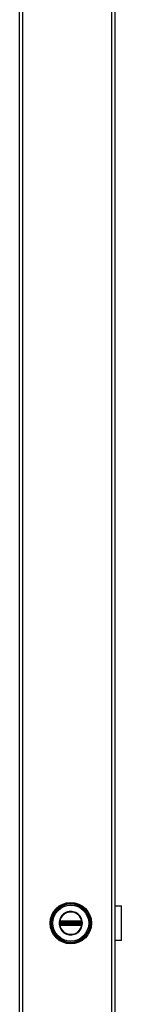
# Model space of a CAD drawing. Header units: inches. Extents: x 0 to 400, y -11 to 260.
# Tile 45 of 61: x 211.2 to 215.5, y 94.09 to 135.48. Entities that reach past the tile are written whole.
import ezdxf

# ---------------------------------------------------------------- set-up
doc = ezdxf.new("R2010")
doc.units = ezdxf.units.IN
doc.header["$LTSCALE"] = 24.005935
doc.header["$MEASUREMENT"] = 0
doc.layers.add('Visible Edges(ANSI)', color=7, linetype='Continuous', lineweight=25)
doc.layers.add('Visible Tangent Edges(ANSI)', color=7, linetype='Continuous', lineweight=25)

msp = doc.modelspace()

# ---------------------------------------------------------------- linework, layer by layer
at = {"layer": 'Visible Edges(ANSI)'}
for p, q in [((211.2026, 50.0351), (211.2026, 227.3199)), ((215.221, 227.3199), (215.221, 50.0351)), ((215.221, 98.2228), (215.4955, 98.2228)), ((215.4955, 96.7687), (215.4955, 98.2228)), ((215.2245, 97.772), (215.221, 97.772)), ((215.221, 97.7153), (215.2245, 97.7153)), ((215.2245, 97.772), (215.2245, 97.7153)), ((215.2245, 97.2762), (215.221, 97.2762)), ((215.2245, 97.2762), (215.2245, 97.2195)), ((215.221, 97.2195), (215.2245, 97.2195)), ((215.4955, 96.7687), (215.221, 96.7687))]:
    msp.add_line(p, q, dxfattribs=at)
msp.add_circle((213.3596, 97.4958), 0.8725, dxfattribs=at)
at = {"layer": 'Visible Tangent Edges(ANSI)'}
for p, q in [((211.3296, 227.3199), (211.3296, 50.0351)), ((215.094, 50.0351), (215.094, 227.3199)), ((215.2245, 97.7153), (215.2245, 97.2762)), ((212.8801, 97.4958), (212.8664, 97.4958)), ((212.8921, 97.4265), (212.9018, 97.4344)), ((212.8954, 97.5294), (212.8954, 97.54)), ((212.8954, 97.5294), (212.9063, 97.5294)), ((212.8954, 97.4515), (212.8954, 97.4621)), ((212.8954, 97.4621), (212.9063, 97.4621)), ((212.8993, 97.5535), (212.9102, 97.5472)), ((212.9102, 97.4443), (212.8993, 97.438)), ((212.9029, 97.5743), (212.9092, 97.5634)), ((212.9029, 97.4173), (212.9092, 97.4281)), ((212.9063, 97.4621), (212.9063, 97.5294)), ((212.9187, 97.5294), (212.9063, 97.5294)), ((212.9187, 97.4621), (212.9063, 97.4621)), ((212.9155, 97.5525), (212.9092, 97.5634)), ((212.9092, 97.4281), (212.9155, 97.439)), ((212.9187, 97.4621), (212.9187, 97.5294)), ((212.9187, 97.5294), (212.9228, 97.5253)), ((212.9228, 97.4662), (212.9187, 97.4621)), ((212.9225, 97.5796), (212.9226, 97.567)), ((212.9226, 97.4245), (212.9225, 97.4119)), ((212.9374, 97.5253), (212.9228, 97.5253)), ((212.9228, 97.5253), (212.9228, 97.4662)), ((212.9228, 97.4662), (212.9374, 97.4662)), ((212.9333, 97.5798), (212.9333, 97.5671)), ((213.7858, 97.5798), (212.9333, 97.5798)), ((212.9333, 97.5671), (213.7858, 97.5671)), ((212.9333, 97.5671), (212.9333, 97.5564)), ((212.9333, 97.5564), (213.7858, 97.5564)), ((212.9333, 97.544), (212.9333, 97.5564)), ((212.9333, 97.544), (213.7858, 97.544)), ((212.9374, 97.5399), (212.9333, 97.544)), ((212.9333, 97.4475), (212.9374, 97.4516)), ((213.7858, 97.4475), (212.9333, 97.4475)), ((212.9333, 97.4351), (212.9333, 97.4475)), ((213.7858, 97.4351), (212.9333, 97.4351)), ((212.9333, 97.4244), (212.9333, 97.4351)), ((212.9333, 97.4244), (212.9333, 97.4117)), ((213.7858, 97.4244), (212.9333, 97.4244)), ((212.9333, 97.4117), (213.7858, 97.4117)), ((213.7817, 97.5399), (212.9374, 97.5399)), ((212.9374, 97.5399), (212.9374, 97.5253)), ((212.9374, 97.5253), (213.7817, 97.5253)), ((212.9374, 97.4662), (212.9374, 97.5253)), ((213.7817, 97.4662), (212.9374, 97.4662)), ((212.9374, 97.4662), (212.9374, 97.4516)), ((212.9374, 97.4516), (213.7817, 97.4516)), ((213.7858, 97.544), (213.7817, 97.5399)), ((213.7817, 97.5253), (213.7817, 97.5399)), ((213.7817, 97.5253), (213.7817, 97.4662)), ((213.7963, 97.5253), (213.7817, 97.5253)), ((213.7817, 97.4516), (213.7817, 97.4662)), ((213.7817, 97.4662), (213.7963, 97.4662)), ((213.7817, 97.4516), (213.7858, 97.4475)), ((213.7858, 97.5798), (213.7858, 97.5671)), ((213.7858, 97.5671), (213.7858, 97.5564)), ((213.7858, 97.544), (213.7858, 97.5564)), ((213.7858, 97.4351), (213.7858, 97.4475)), ((213.7858, 97.4244), (213.7858, 97.4351)), ((213.7858, 97.4244), (213.7858, 97.4117)), ((213.7963, 97.5253), (213.8004, 97.5294)), ((213.7963, 97.4662), (213.7963, 97.5253)), ((213.8004, 97.4621), (213.7963, 97.4662)), ((213.7967, 97.5796), (213.7965, 97.567)), ((213.7965, 97.4245), (213.7967, 97.4119)), ((213.8129, 97.5294), (213.8004, 97.5294)), ((213.8004, 97.5294), (213.8004, 97.4621)), ((213.8129, 97.4621), (213.8004, 97.4621)), ((213.8099, 97.5634), (213.8036, 97.5525)), ((213.8036, 97.439), (213.8099, 97.4281)), ((213.8089, 97.5472), (213.8198, 97.5535)), ((213.8198, 97.438), (213.8089, 97.4443)), ((213.8099, 97.5634), (213.8162, 97.5743)), ((213.8099, 97.4281), (213.8162, 97.4173)), ((213.8237, 97.5294), (213.8129, 97.5294)), ((213.8129, 97.5294), (213.8129, 97.4621)), ((213.8237, 97.4621), (213.8129, 97.4621)), ((213.8173, 97.4344), (213.827, 97.4265)), ((213.8237, 97.54), (213.8237, 97.5294)), ((213.8237, 97.4621), (213.8237, 97.4515))]:
    msp.add_line(p, q, dxfattribs=at)
at = {"layer": 'Visible Tangent Edges(ANSI)', "flags": 128}
for points in [[(212.8664, 97.4958), (212.8699, 97.4376), (212.8803, 97.38), (212.8973, 97.324), (212.9208, 97.2706), (212.9505, 97.2203), (212.986, 97.1738), (213.0267, 97.1319), (213.0721, 97.0951), (213.1215, 97.0639), (213.1743, 97.0387), (213.2296, 97.0201), (213.2868, 97.0082), (213.345, 97.0033), (213.4033, 97.0051), (213.4611, 97.0137), (213.5175, 97.0289), (213.5718, 97.0506), (213.623, 97.0789), (213.6704, 97.1131), (213.7133, 97.1527), (213.7513, 97.197), (213.784, 97.2454), (213.8108, 97.2973), (213.8313, 97.352), (213.845, 97.409), (213.8517, 97.467), (213.8515, 97.5254), (213.8446, 97.5834), (213.8309, 97.6401), (213.8106, 97.6949), (213.7839, 97.747), (213.7511, 97.7954), (213.7127, 97.8396), (213.6695, 97.879), (213.6221, 97.913), (213.5711, 97.9412), (213.517, 97.963), (213.4607, 97.9783), (213.4028, 97.9868), (213.3443, 97.9885), (213.286, 97.9833), (213.2287, 97.9712), (213.1734, 97.9523), (213.1207, 97.9271), (213.0714, 97.8959), (213.0261, 97.8591), (212.9856, 97.8172), (212.9502, 97.7706), (212.9206, 97.7203), (212.897, 97.6668), (212.8801, 97.6111), (212.8698, 97.5538), (212.8664, 97.4958)], [(212.8801, 97.4958), (212.8837, 97.5544), (212.8945, 97.6122), (212.9123, 97.6683), (212.9369, 97.7219), (212.9679, 97.7722), (213.0048, 97.8182), (213.0471, 97.8593), (213.0941, 97.8949), (213.1451, 97.9244), (213.1994, 97.9476), (213.2562, 97.9639), (213.3146, 97.973), (213.3737, 97.9748), (213.4326, 97.9694), (213.4903, 97.9569), (213.5459, 97.9375), (213.5986, 97.9112), (213.6478, 97.8786), (213.6926, 97.8403), (213.7326, 97.7967), (213.7669, 97.7486), (213.7949, 97.6965), (213.8161, 97.6414), (213.8305, 97.5842), (213.8378, 97.5257), (213.8379, 97.4667), (213.8309, 97.4081), (213.8165, 97.3507), (213.795, 97.2957), (213.767, 97.2438), (213.7329, 97.1957), (213.6933, 97.152), (213.6486, 97.1134), (213.5995, 97.0807), (213.5465, 97.0544), (213.4908, 97.035), (213.4331, 97.0225), (213.3743, 97.017), (213.3154, 97.0187), (213.2571, 97.0275), (213.2003, 97.0435), (213.1459, 97.0666), (213.0947, 97.0961), (213.0476, 97.1317), (213.0053, 97.1728), (212.9683, 97.2188), (212.9371, 97.269), (212.9125, 97.3225), (212.8947, 97.3789), (212.8838, 97.437), (212.8801, 97.4958)], [(212.8863, 97.5292), (212.8862, 97.5264), (212.8861, 97.5236), (212.886, 97.5208), (212.8859, 97.5181), (212.8858, 97.5153), (212.8857, 97.5125), (212.8857, 97.5097), (212.8856, 97.5069), (212.8856, 97.5041), (212.8856, 97.5013), (212.8856, 97.4985), (212.8856, 97.4958), (212.8856, 97.493), (212.8856, 97.4902), (212.8856, 97.4874), (212.8856, 97.4846), (212.8857, 97.4818), (212.8857, 97.479), (212.8858, 97.4762), (212.8859, 97.4734), (212.886, 97.4707), (212.8861, 97.4679), (212.8862, 97.4651), (212.8863, 97.4623)], [(212.8868, 97.5398), (212.8868, 97.5394), (212.8868, 97.5389), (212.8868, 97.5385), (212.8867, 97.538), (212.8867, 97.5376), (212.8867, 97.5372), (212.8867, 97.5367), (212.8866, 97.5363), (212.8866, 97.5358), (212.8866, 97.5354), (212.8866, 97.5349), (212.8865, 97.5345), (212.8865, 97.534), (212.8865, 97.5336), (212.8865, 97.5332), (212.8864, 97.5327), (212.8864, 97.5323), (212.8864, 97.5318), (212.8864, 97.5314), (212.8864, 97.5309), (212.8863, 97.5305), (212.8863, 97.5301), (212.8863, 97.5296), (212.8863, 97.5292)], [(212.8863, 97.4623), (212.8863, 97.4619), (212.8863, 97.4614), (212.8863, 97.461), (212.8864, 97.4606), (212.8864, 97.4601), (212.8864, 97.4597), (212.8864, 97.4592), (212.8864, 97.4588), (212.8865, 97.4583), (212.8865, 97.4579), (212.8865, 97.4575), (212.8865, 97.457), (212.8866, 97.4566), (212.8866, 97.4561), (212.8866, 97.4557), (212.8866, 97.4552), (212.8867, 97.4548), (212.8867, 97.4544), (212.8867, 97.4539), (212.8867, 97.4535), (212.8868, 97.453), (212.8868, 97.4526), (212.8868, 97.4521), (212.8868, 97.4517)], [(212.8903, 97.5596), (212.8901, 97.5588), (212.8899, 97.5581), (212.8897, 97.5573), (212.8895, 97.5565), (212.8893, 97.5557), (212.8891, 97.5549), (212.8889, 97.5541), (212.8887, 97.5533), (212.8885, 97.5525), (212.8884, 97.5517), (212.8882, 97.5508), (212.8881, 97.55), (212.8879, 97.5492), (212.8878, 97.5483), (212.8876, 97.5475), (212.8875, 97.5466), (212.8874, 97.5458), (212.8873, 97.5449), (212.8872, 97.5441), (212.8871, 97.5432), (212.887, 97.5424), (212.887, 97.5415), (212.8869, 97.5407), (212.8868, 97.5398)], [(212.8868, 97.4517), (212.8869, 97.4508), (212.887, 97.45), (212.887, 97.4491), (212.8871, 97.4483), (212.8872, 97.4474), (212.8873, 97.4466), (212.8874, 97.4457), (212.8875, 97.4449), (212.8877, 97.444), (212.8878, 97.4432), (212.8879, 97.4423), (212.8881, 97.4415), (212.8882, 97.4407), (212.8884, 97.4399), (212.8885, 97.439), (212.8887, 97.4382), (212.8889, 97.4374), (212.8891, 97.4366), (212.8893, 97.4358), (212.8895, 97.435), (212.8897, 97.4342), (212.8899, 97.4335), (212.8901, 97.4327), (212.8903, 97.4319)], [(212.8921, 97.565), (212.892, 97.5648), (212.8919, 97.5646), (212.8918, 97.5644), (212.8918, 97.5642), (212.8917, 97.5639), (212.8916, 97.5637), (212.8915, 97.5635), (212.8915, 97.5633), (212.8914, 97.563), (212.8913, 97.5628), (212.8912, 97.5626), (212.8912, 97.5624), (212.8911, 97.5621), (212.891, 97.5619), (212.8909, 97.5617), (212.8909, 97.5614), (212.8908, 97.5612), (212.8907, 97.561), (212.8907, 97.5607), (212.8906, 97.5605), (212.8905, 97.5603), (212.8904, 97.5601), (212.8904, 97.5598), (212.8903, 97.5596)], [(212.8903, 97.4319), (212.8904, 97.4317), (212.8904, 97.4315), (212.8905, 97.4312), (212.8906, 97.431), (212.8907, 97.4308), (212.8907, 97.4305), (212.8908, 97.4303), (212.8909, 97.4301), (212.8909, 97.4298), (212.891, 97.4296), (212.8911, 97.4294), (212.8912, 97.4291), (212.8912, 97.4289), (212.8913, 97.4287), (212.8914, 97.4285), (212.8915, 97.4282), (212.8915, 97.428), (212.8916, 97.4278), (212.8917, 97.4276), (212.8918, 97.4273), (212.8918, 97.4271), (212.8919, 97.4269), (212.892, 97.4267), (212.8921, 97.4265)], [(212.9029, 97.5743), (212.9024, 97.5739), (212.9019, 97.5736), (212.9014, 97.5733), (212.9009, 97.573), (212.9004, 97.5727), (212.8999, 97.5723), (212.8994, 97.572), (212.8989, 97.5716), (212.8985, 97.5713), (212.898, 97.5709), (212.8975, 97.5705), (212.8971, 97.5701), (212.8966, 97.5697), (212.8962, 97.5693), (212.8957, 97.5689), (212.8953, 97.5685), (212.8949, 97.5681), (212.8945, 97.5677), (212.894, 97.5673), (212.8936, 97.5668), (212.8932, 97.5664), (212.8928, 97.5659), (212.8925, 97.5655), (212.8921, 97.565)], [(212.8921, 97.4265), (212.8925, 97.426), (212.8928, 97.4256), (212.8932, 97.4251), (212.8936, 97.4247), (212.894, 97.4242), (212.8945, 97.4238), (212.8949, 97.4234), (212.8953, 97.423), (212.8957, 97.4226), (212.8962, 97.4222), (212.8966, 97.4218), (212.8971, 97.4214), (212.8975, 97.421), (212.898, 97.4206), (212.8985, 97.4202), (212.8989, 97.4199), (212.8994, 97.4195), (212.8999, 97.4192), (212.9004, 97.4188), (212.9009, 97.4185), (212.9014, 97.4182), (212.9019, 97.4179), (212.9024, 97.4176), (212.9029, 97.4173)], [(212.8954, 97.54), (212.8954, 97.5406), (212.8954, 97.5412), (212.8955, 97.5418), (212.8955, 97.5424), (212.8956, 97.543), (212.8957, 97.5436), (212.8957, 97.5442), (212.8959, 97.5448), (212.896, 97.5454), (212.8961, 97.5459), (212.8963, 97.5465), (212.8964, 97.5471), (212.8966, 97.5476), (212.8968, 97.5482), (212.897, 97.5488), (212.8972, 97.5493), (212.8974, 97.5499), (212.8976, 97.5504), (212.8979, 97.5509), (212.8982, 97.5515), (212.8984, 97.552), (212.8987, 97.5525), (212.899, 97.553), (212.8993, 97.5535)], [(212.8954, 97.4621), (212.8954, 97.4649), (212.8954, 97.4677), (212.8955, 97.4705), (212.8955, 97.4733), (212.8955, 97.4761), (212.8955, 97.4789), (212.8955, 97.4817), (212.8955, 97.4845), (212.8955, 97.4873), (212.8955, 97.4901), (212.8955, 97.4929), (212.8955, 97.4958), (212.8955, 97.4986), (212.8955, 97.5014), (212.8955, 97.5042), (212.8955, 97.507), (212.8955, 97.5098), (212.8955, 97.5126), (212.8955, 97.5154), (212.8955, 97.5182), (212.8955, 97.521), (212.8954, 97.5238), (212.8954, 97.5266), (212.8954, 97.5294)], [(212.8993, 97.438), (212.899, 97.4385), (212.8987, 97.439), (212.8984, 97.4395), (212.8982, 97.44), (212.8979, 97.4406), (212.8977, 97.4411), (212.8974, 97.4417), (212.8972, 97.4422), (212.897, 97.4428), (212.8968, 97.4433), (212.8966, 97.4439), (212.8964, 97.4444), (212.8963, 97.445), (212.8961, 97.4456), (212.896, 97.4462), (212.8959, 97.4467), (212.8958, 97.4473), (212.8957, 97.4479), (212.8956, 97.4485), (212.8955, 97.4491), (212.8955, 97.4497), (212.8954, 97.4503), (212.8954, 97.4509), (212.8954, 97.4515)], [(212.8993, 97.5535), (212.8994, 97.5537), (212.8995, 97.5538), (212.8996, 97.554), (212.8997, 97.5541), (212.8998, 97.5543), (212.8999, 97.5544), (212.9, 97.5546), (212.9001, 97.5547), (212.9002, 97.5549), (212.9003, 97.555), (212.9004, 97.5552), (212.9005, 97.5553), (212.9006, 97.5555), (212.9007, 97.5556), (212.9008, 97.5558), (212.9009, 97.5559), (212.901, 97.5561), (212.9011, 97.5562), (212.9013, 97.5564), (212.9014, 97.5565), (212.9015, 97.5566), (212.9016, 97.5568), (212.9017, 97.5569), (212.9018, 97.5571)], [(212.9018, 97.4344), (212.9017, 97.4346), (212.9016, 97.4347), (212.9015, 97.4349), (212.9014, 97.435), (212.9013, 97.4352), (212.9011, 97.4353), (212.901, 97.4354), (212.9009, 97.4356), (212.9008, 97.4357), (212.9007, 97.4359), (212.9006, 97.436), (212.9005, 97.4362), (212.9004, 97.4363), (212.9003, 97.4365), (212.9002, 97.4366), (212.9001, 97.4368), (212.9, 97.4369), (212.8999, 97.4371), (212.8998, 97.4372), (212.8997, 97.4374), (212.8996, 97.4375), (212.8995, 97.4377), (212.8994, 97.4378), (212.8993, 97.438)], [(212.9018, 97.5571), (212.9021, 97.5574), (212.9023, 97.5577), (212.9026, 97.558), (212.9029, 97.5583), (212.9032, 97.5586), (212.9035, 97.5589), (212.9037, 97.5592), (212.904, 97.5594), (212.9043, 97.5597), (212.9046, 97.56), (212.9049, 97.5603), (212.9052, 97.5605), (212.9055, 97.5608), (212.9059, 97.5611), (212.9062, 97.5613), (212.9065, 97.5616), (212.9068, 97.5618), (212.9072, 97.562), (212.9075, 97.5623), (212.9078, 97.5625), (212.9082, 97.5627), (212.9085, 97.5629), (212.9089, 97.5631), (212.9092, 97.5634)], [(212.9092, 97.4281), (212.9089, 97.4284), (212.9085, 97.4286), (212.9082, 97.4288), (212.9078, 97.429), (212.9075, 97.4292), (212.9072, 97.4295), (212.9068, 97.4297), (212.9065, 97.4299), (212.9062, 97.4302), (212.9059, 97.4304), (212.9055, 97.4307), (212.9052, 97.431), (212.9049, 97.4312), (212.9046, 97.4315), (212.9043, 97.4318), (212.904, 97.4321), (212.9037, 97.4323), (212.9034, 97.4326), (212.9032, 97.4329), (212.9029, 97.4332), (212.9026, 97.4335), (212.9023, 97.4338), (212.9021, 97.4341), (212.9018, 97.4344)], [(212.9225, 97.5796), (212.9216, 97.5796), (212.9207, 97.5796), (212.9199, 97.5795), (212.919, 97.5794), (212.9182, 97.5793), (212.9173, 97.5792), (212.9165, 97.5791), (212.9157, 97.579), (212.9148, 97.5788), (212.914, 97.5786), (212.9131, 97.5784), (212.9123, 97.5782), (212.9115, 97.5779), (212.9107, 97.5777), (212.9099, 97.5774), (212.9091, 97.5771), (212.9083, 97.5768), (212.9075, 97.5765), (212.9067, 97.5762), (212.9059, 97.5758), (212.9052, 97.5755), (212.9044, 97.5751), (212.9036, 97.5747), (212.9029, 97.5743)], [(212.9029, 97.4173), (212.9036, 97.4168), (212.9044, 97.4164), (212.9052, 97.416), (212.9059, 97.4157), (212.9067, 97.4153), (212.9075, 97.415), (212.9083, 97.4147), (212.9091, 97.4144), (212.9099, 97.4141), (212.9107, 97.4138), (212.9115, 97.4136), (212.9123, 97.4133), (212.9132, 97.4131), (212.914, 97.4129), (212.9148, 97.4127), (212.9157, 97.4125), (212.9165, 97.4124), (212.9174, 97.4123), (212.9182, 97.4122), (212.9191, 97.4121), (212.9199, 97.412), (212.9208, 97.4119), (212.9216, 97.4119), (212.9225, 97.4119)], [(212.9063, 97.5294), (212.9063, 97.5299), (212.9063, 97.5304), (212.9063, 97.5308), (212.9063, 97.5313), (212.9063, 97.5318), (212.9063, 97.5322), (212.9064, 97.5327), (212.9064, 97.5332), (212.9064, 97.5336), (212.9065, 97.5341), (212.9065, 97.5346), (212.9066, 97.535), (212.9066, 97.5355), (212.9067, 97.5359), (212.9067, 97.5364), (212.9068, 97.5368), (212.9068, 97.5373), (212.9069, 97.5377), (212.907, 97.5381), (212.9071, 97.5386), (212.9071, 97.539), (212.9072, 97.5394), (212.9073, 97.5398), (212.9074, 97.5403)], [(212.9074, 97.4512), (212.9073, 97.4517), (212.9072, 97.4521), (212.9071, 97.4525), (212.9071, 97.4529), (212.907, 97.4534), (212.9069, 97.4538), (212.9068, 97.4542), (212.9068, 97.4547), (212.9067, 97.4551), (212.9067, 97.4556), (212.9066, 97.456), (212.9066, 97.4565), (212.9065, 97.4569), (212.9065, 97.4574), (212.9064, 97.4579), (212.9064, 97.4583), (212.9064, 97.4588), (212.9063, 97.4593), (212.9063, 97.4597), (212.9063, 97.4602), (212.9063, 97.4607), (212.9063, 97.4611), (212.9063, 97.4616), (212.9063, 97.4621)], [(212.9074, 97.5403), (212.9074, 97.5406), (212.9075, 97.5409), (212.9076, 97.5412), (212.9077, 97.5415), (212.9077, 97.5418), (212.9078, 97.5421), (212.9079, 97.5424), (212.908, 97.5427), (212.9081, 97.543), (212.9082, 97.5433), (212.9083, 97.5436), (212.9085, 97.5438), (212.9086, 97.5441), (212.9087, 97.5444), (212.9088, 97.5447), (212.909, 97.545), (212.9091, 97.5453), (212.9093, 97.5456), (212.9094, 97.5458), (212.9096, 97.5461), (212.9097, 97.5464), (212.9099, 97.5466), (212.9101, 97.5469), (212.9102, 97.5472)], [(212.9102, 97.4443), (212.9101, 97.4446), (212.9099, 97.4449), (212.9097, 97.4451), (212.9096, 97.4454), (212.9094, 97.4457), (212.9093, 97.446), (212.9091, 97.4462), (212.909, 97.4465), (212.9088, 97.4468), (212.9087, 97.4471), (212.9086, 97.4474), (212.9085, 97.4477), (212.9083, 97.4479), (212.9082, 97.4482), (212.9081, 97.4485), (212.908, 97.4488), (212.9079, 97.4491), (212.9078, 97.4494), (212.9077, 97.4497), (212.9077, 97.45), (212.9076, 97.4503), (212.9075, 97.4506), (212.9074, 97.4509), (212.9074, 97.4512)], [(212.9092, 97.5634), (212.9097, 97.5636), (212.9102, 97.5639), (212.9108, 97.5642), (212.9113, 97.5644), (212.9118, 97.5647), (212.9123, 97.5649), (212.9129, 97.5651), (212.9134, 97.5653), (212.914, 97.5655), (212.9145, 97.5657), (212.9151, 97.5659), (212.9157, 97.566), (212.9162, 97.5662), (212.9168, 97.5663), (212.9174, 97.5665), (212.918, 97.5666), (212.9185, 97.5667), (212.9191, 97.5668), (212.9197, 97.5668), (212.9203, 97.5669), (212.9209, 97.5669), (212.9215, 97.567), (212.922, 97.567), (212.9226, 97.567)], [(212.9226, 97.4245), (212.9221, 97.4245), (212.9215, 97.4245), (212.9209, 97.4246), (212.9203, 97.4246), (212.9197, 97.4247), (212.9191, 97.4247), (212.9185, 97.4248), (212.918, 97.4249), (212.9174, 97.425), (212.9168, 97.4252), (212.9162, 97.4253), (212.9157, 97.4255), (212.9151, 97.4256), (212.9146, 97.4258), (212.914, 97.426), (212.9134, 97.4262), (212.9129, 97.4264), (212.9124, 97.4266), (212.9118, 97.4268), (212.9113, 97.4271), (212.9108, 97.4273), (212.9102, 97.4276), (212.9097, 97.4279), (212.9092, 97.4281)], [(212.9155, 97.5525), (212.9158, 97.5526), (212.9161, 97.5528), (212.9163, 97.553), (212.9166, 97.5531), (212.9169, 97.5533), (212.9171, 97.5534), (212.9174, 97.5536), (212.9177, 97.5537), (212.918, 97.5539), (212.9183, 97.554), (212.9186, 97.5541), (212.9189, 97.5542), (212.9191, 97.5544), (212.9194, 97.5545), (212.9197, 97.5546), (212.92, 97.5547), (212.9203, 97.5548), (212.9206, 97.5549), (212.9209, 97.555), (212.9212, 97.555), (212.9215, 97.5551), (212.9218, 97.5552), (212.9221, 97.5553), (212.9224, 97.5553)], [(212.9224, 97.4362), (212.9221, 97.4362), (212.9218, 97.4363), (212.9215, 97.4364), (212.9212, 97.4365), (212.9209, 97.4365), (212.9206, 97.4366), (212.9203, 97.4367), (212.92, 97.4368), (212.9197, 97.4369), (212.9194, 97.437), (212.9191, 97.4371), (212.9189, 97.4373), (212.9186, 97.4374), (212.9183, 97.4375), (212.918, 97.4377), (212.9177, 97.4378), (212.9174, 97.4379), (212.9171, 97.4381), (212.9169, 97.4382), (212.9166, 97.4384), (212.9163, 97.4385), (212.9161, 97.4387), (212.9158, 97.4389), (212.9155, 97.439)], [(212.9224, 97.5553), (212.9229, 97.5554), (212.9233, 97.5555), (212.9237, 97.5556), (212.9241, 97.5556), (212.9246, 97.5557), (212.925, 97.5558), (212.9254, 97.5559), (212.9259, 97.5559), (212.9263, 97.556), (212.9268, 97.556), (212.9272, 97.5561), (212.9277, 97.5561), (212.9281, 97.5562), (212.9286, 97.5562), (212.9291, 97.5563), (212.9295, 97.5563), (212.93, 97.5563), (212.9305, 97.5564), (212.9309, 97.5564), (212.9314, 97.5564), (212.9319, 97.5564), (212.9323, 97.5564), (212.9328, 97.5564), (212.9333, 97.5564)], [(212.9333, 97.4351), (212.9328, 97.4351), (212.9323, 97.4351), (212.9319, 97.4351), (212.9314, 97.4351), (212.9309, 97.4351), (212.9305, 97.4351), (212.93, 97.4352), (212.9295, 97.4352), (212.9291, 97.4352), (212.9286, 97.4353), (212.9281, 97.4353), (212.9277, 97.4354), (212.9272, 97.4354), (212.9268, 97.4355), (212.9263, 97.4355), (212.9259, 97.4356), (212.9254, 97.4357), (212.925, 97.4357), (212.9246, 97.4358), (212.9241, 97.4359), (212.9237, 97.4359), (212.9233, 97.436), (212.9229, 97.4361), (212.9224, 97.4362)], [(212.9333, 97.5798), (212.9328, 97.5798), (212.9324, 97.5798), (212.9319, 97.5798), (212.9315, 97.5798), (212.931, 97.5797), (212.9306, 97.5797), (212.9301, 97.5797), (212.9297, 97.5797), (212.9292, 97.5797), (212.9288, 97.5797), (212.9283, 97.5797), (212.9279, 97.5797), (212.9274, 97.5797), (212.927, 97.5797), (212.9265, 97.5797), (212.9261, 97.5797), (212.9256, 97.5797), (212.9252, 97.5797), (212.9247, 97.5797), (212.9243, 97.5797), (212.9238, 97.5797), (212.9234, 97.5796), (212.9229, 97.5796), (212.9225, 97.5796)], [(212.9225, 97.4119), (212.9229, 97.4119), (212.9234, 97.4119), (212.9238, 97.4118), (212.9243, 97.4118), (212.9247, 97.4118), (212.9252, 97.4118), (212.9256, 97.4118), (212.9261, 97.4118), (212.9265, 97.4118), (212.927, 97.4118), (212.9274, 97.4118), (212.9279, 97.4118), (212.9283, 97.4118), (212.9288, 97.4118), (212.9292, 97.4118), (212.9297, 97.4118), (212.9301, 97.4118), (212.9306, 97.4118), (212.931, 97.4118), (212.9315, 97.4118), (212.9319, 97.4118), (212.9324, 97.4117), (212.9328, 97.4117), (212.9333, 97.4117)], [(212.9226, 97.567), (212.9231, 97.567), (212.9236, 97.567), (212.924, 97.567), (212.9245, 97.567), (212.9249, 97.567), (212.9254, 97.567), (212.9258, 97.567), (212.9263, 97.567), (212.9267, 97.5671), (212.9271, 97.5671), (212.9276, 97.5671), (212.928, 97.5671), (212.9285, 97.5671), (212.9289, 97.5671), (212.9293, 97.5671), (212.9298, 97.5671), (212.9302, 97.5671), (212.9307, 97.5671), (212.9311, 97.5671), (212.9315, 97.5671), (212.932, 97.5671), (212.9324, 97.5671), (212.9328, 97.5671), (212.9333, 97.5671)], [(212.9333, 97.4244), (212.9328, 97.4244), (212.9324, 97.4244), (212.932, 97.4244), (212.9315, 97.4244), (212.9311, 97.4244), (212.9307, 97.4244), (212.9302, 97.4244), (212.9298, 97.4244), (212.9293, 97.4244), (212.9289, 97.4244), (212.9285, 97.4244), (212.928, 97.4244), (212.9276, 97.4244), (212.9271, 97.4244), (212.9267, 97.4244), (212.9263, 97.4245), (212.9258, 97.4245), (212.9254, 97.4245), (212.9249, 97.4245), (212.9245, 97.4245), (212.924, 97.4245), (212.9236, 97.4245), (212.9231, 97.4245), (212.9226, 97.4245)], [(213.7967, 97.5796), (213.7962, 97.5796), (213.7958, 97.5796), (213.7953, 97.5797), (213.7949, 97.5797), (213.7944, 97.5797), (213.794, 97.5797), (213.7935, 97.5797), (213.7931, 97.5797), (213.7926, 97.5797), (213.7922, 97.5797), (213.7917, 97.5797), (213.7913, 97.5797), (213.7908, 97.5797), (213.7903, 97.5797), (213.7899, 97.5797), (213.7894, 97.5797), (213.789, 97.5797), (213.7885, 97.5797), (213.7881, 97.5797), (213.7876, 97.5798), (213.7872, 97.5798), (213.7867, 97.5798), (213.7863, 97.5798), (213.7858, 97.5798)], [(213.7858, 97.5671), (213.7863, 97.5671), (213.7867, 97.5671), (213.7871, 97.5671), (213.7876, 97.5671), (213.788, 97.5671), (213.7885, 97.5671), (213.7889, 97.5671), (213.7893, 97.5671), (213.7898, 97.5671), (213.7902, 97.5671), (213.7906, 97.5671), (213.7911, 97.5671), (213.7915, 97.5671), (213.792, 97.5671), (213.7924, 97.5671), (213.7929, 97.567), (213.7933, 97.567), (213.7938, 97.567), (213.7942, 97.567), (213.7947, 97.567), (213.7951, 97.567), (213.7956, 97.567), (213.796, 97.567), (213.7965, 97.567)], [(213.7858, 97.5564), (213.7863, 97.5564), (213.7868, 97.5564), (213.7873, 97.5564), (213.7877, 97.5564), (213.7882, 97.5564), (213.7887, 97.5564), (213.7891, 97.5563), (213.7896, 97.5563), (213.7901, 97.5563), (213.7905, 97.5562), (213.791, 97.5562), (213.7914, 97.5561), (213.7919, 97.5561), (213.7923, 97.556), (213.7928, 97.556), (213.7932, 97.5559), (213.7937, 97.5559), (213.7941, 97.5558), (213.7945, 97.5557), (213.795, 97.5556), (213.7954, 97.5556), (213.7958, 97.5555), (213.7963, 97.5554), (213.7967, 97.5553)], [(213.7967, 97.4362), (213.7963, 97.4361), (213.7958, 97.436), (213.7954, 97.4359), (213.795, 97.4359), (213.7946, 97.4358), (213.7941, 97.4357), (213.7937, 97.4356), (213.7932, 97.4356), (213.7928, 97.4355), (213.7923, 97.4355), (213.7919, 97.4354), (213.7914, 97.4354), (213.791, 97.4353), (213.7905, 97.4353), (213.7901, 97.4352), (213.7896, 97.4352), (213.7891, 97.4352), (213.7887, 97.4351), (213.7882, 97.4351), (213.7877, 97.4351), (213.7873, 97.4351), (213.7868, 97.4351), (213.7863, 97.4351), (213.7858, 97.4351)], [(213.7965, 97.4245), (213.796, 97.4245), (213.7956, 97.4245), (213.7951, 97.4245), (213.7947, 97.4245), (213.7942, 97.4245), (213.7938, 97.4245), (213.7933, 97.4245), (213.7929, 97.4245), (213.7924, 97.4244), (213.792, 97.4244), (213.7915, 97.4244), (213.7911, 97.4244), (213.7906, 97.4244), (213.7902, 97.4244), (213.7898, 97.4244), (213.7893, 97.4244), (213.7889, 97.4244), (213.7885, 97.4244), (213.788, 97.4244), (213.7876, 97.4244), (213.7871, 97.4244), (213.7867, 97.4244), (213.7863, 97.4244), (213.7858, 97.4244)], [(213.7858, 97.4117), (213.7863, 97.4117), (213.7867, 97.4117), (213.7872, 97.4118), (213.7876, 97.4118), (213.7881, 97.4118), (213.7885, 97.4118), (213.789, 97.4118), (213.7894, 97.4118), (213.7899, 97.4118), (213.7903, 97.4118), (213.7908, 97.4118), (213.7913, 97.4118), (213.7917, 97.4118), (213.7922, 97.4118), (213.7926, 97.4118), (213.7931, 97.4118), (213.7935, 97.4118), (213.794, 97.4118), (213.7944, 97.4118), (213.7949, 97.4118), (213.7953, 97.4118), (213.7958, 97.4119), (213.7962, 97.4119), (213.7967, 97.4119)], [(213.7965, 97.567), (213.7971, 97.567), (213.7977, 97.567), (213.7982, 97.5669), (213.7988, 97.5669), (213.7994, 97.5668), (213.8, 97.5668), (213.8006, 97.5667), (213.8012, 97.5666), (213.8017, 97.5665), (213.8023, 97.5663), (213.8029, 97.5662), (213.8035, 97.566), (213.804, 97.5659), (213.8046, 97.5657), (213.8051, 97.5655), (213.8057, 97.5653), (213.8062, 97.5651), (213.8068, 97.5649), (213.8073, 97.5647), (213.8078, 97.5644), (213.8084, 97.5642), (213.8089, 97.5639), (213.8094, 97.5636), (213.8099, 97.5634)], [(213.8099, 97.4281), (213.8094, 97.4279), (213.8089, 97.4276), (213.8084, 97.4273), (213.8078, 97.4271), (213.8073, 97.4268), (213.8068, 97.4266), (213.8062, 97.4264), (213.8057, 97.4262), (213.8051, 97.426), (213.8046, 97.4258), (213.804, 97.4256), (213.8035, 97.4255), (213.8029, 97.4253), (213.8023, 97.4252), (213.8017, 97.425), (213.8012, 97.4249), (213.8006, 97.4248), (213.8, 97.4247), (213.7994, 97.4247), (213.7988, 97.4246), (213.7982, 97.4246), (213.7976, 97.4245), (213.7971, 97.4245), (213.7965, 97.4245)], [(213.8162, 97.5743), (213.8155, 97.5747), (213.8147, 97.5751), (213.814, 97.5755), (213.8132, 97.5758), (213.8124, 97.5762), (213.8116, 97.5765), (213.8108, 97.5768), (213.81, 97.5771), (213.8092, 97.5774), (213.8084, 97.5777), (213.8076, 97.5779), (213.8068, 97.5782), (213.806, 97.5784), (213.8051, 97.5786), (213.8043, 97.5788), (213.8035, 97.579), (213.8026, 97.5791), (213.8018, 97.5792), (213.8009, 97.5793), (213.8001, 97.5794), (213.7992, 97.5795), (213.7984, 97.5796), (213.7975, 97.5796), (213.7967, 97.5796)], [(213.7967, 97.5553), (213.797, 97.5553), (213.7973, 97.5552), (213.7976, 97.5551), (213.7979, 97.555), (213.7982, 97.555), (213.7985, 97.5549), (213.7988, 97.5548), (213.7991, 97.5547), (213.7994, 97.5546), (213.7997, 97.5545), (213.8, 97.5544), (213.8003, 97.5542), (213.8006, 97.5541), (213.8008, 97.554), (213.8011, 97.5539), (213.8014, 97.5537), (213.8017, 97.5536), (213.802, 97.5534), (213.8022, 97.5533), (213.8025, 97.5531), (213.8028, 97.553), (213.8031, 97.5528), (213.8033, 97.5526), (213.8036, 97.5525)], [(213.8036, 97.439), (213.8033, 97.4389), (213.8031, 97.4387), (213.8028, 97.4385), (213.8025, 97.4384), (213.8022, 97.4382), (213.802, 97.4381), (213.8017, 97.4379), (213.8014, 97.4378), (213.8011, 97.4377), (213.8008, 97.4375), (213.8006, 97.4374), (213.8003, 97.4373), (213.8, 97.4371), (213.7997, 97.437), (213.7994, 97.4369), (213.7991, 97.4368), (213.7988, 97.4367), (213.7985, 97.4366), (213.7982, 97.4365), (213.7979, 97.4365), (213.7976, 97.4364), (213.7973, 97.4363), (213.797, 97.4362), (213.7967, 97.4362)], [(213.7967, 97.4119), (213.7975, 97.4119), (213.7984, 97.4119), (213.7992, 97.412), (213.8001, 97.4121), (213.8009, 97.4122), (213.8018, 97.4123), (213.8026, 97.4124), (213.8035, 97.4125), (213.8043, 97.4127), (213.8051, 97.4129), (213.806, 97.4131), (213.8068, 97.4133), (213.8076, 97.4135), (213.8084, 97.4138), (213.8093, 97.4141), (213.8101, 97.4144), (213.8109, 97.4147), (213.8116, 97.415), (213.8124, 97.4153), (213.8132, 97.4157), (213.814, 97.416), (213.8147, 97.4164), (213.8155, 97.4168), (213.8162, 97.4173)], [(213.8089, 97.5472), (213.809, 97.5469), (213.8092, 97.5466), (213.8094, 97.5464), (213.8095, 97.5461), (213.8097, 97.5458), (213.8098, 97.5456), (213.81, 97.5453), (213.8101, 97.545), (213.8103, 97.5447), (213.8104, 97.5444), (213.8105, 97.5441), (213.8106, 97.5438), (213.8108, 97.5436), (213.8109, 97.5433), (213.811, 97.543), (213.8111, 97.5427), (213.8112, 97.5424), (213.8113, 97.5421), (213.8114, 97.5418), (213.8115, 97.5415), (213.8115, 97.5412), (213.8116, 97.5409), (213.8117, 97.5406), (213.8117, 97.5403)], [(213.8117, 97.4512), (213.8117, 97.4509), (213.8116, 97.4506), (213.8115, 97.4503), (213.8115, 97.45), (213.8114, 97.4497), (213.8113, 97.4494), (213.8112, 97.4491), (213.8111, 97.4488), (213.811, 97.4485), (213.8109, 97.4482), (213.8108, 97.4479), (213.8106, 97.4477), (213.8105, 97.4474), (213.8104, 97.4471), (213.8103, 97.4468), (213.8101, 97.4465), (213.81, 97.4462), (213.8098, 97.446), (213.8097, 97.4457), (213.8095, 97.4454), (213.8094, 97.4451), (213.8092, 97.4449), (213.809, 97.4446), (213.8089, 97.4443)], [(213.8099, 97.5634), (213.8102, 97.5631), (213.8106, 97.5629), (213.8109, 97.5627), (213.8113, 97.5625), (213.8116, 97.5623), (213.8119, 97.562), (213.8123, 97.5618), (213.8126, 97.5616), (213.8129, 97.5613), (213.8132, 97.5611), (213.8136, 97.5608), (213.8139, 97.5605), (213.8142, 97.5603), (213.8145, 97.56), (213.8148, 97.5597), (213.8151, 97.5595), (213.8154, 97.5592), (213.8157, 97.5589), (213.8159, 97.5586), (213.8162, 97.5583), (213.8165, 97.558), (213.8168, 97.5577), (213.817, 97.5574), (213.8173, 97.5571)], [(213.8173, 97.4344), (213.817, 97.4341), (213.8168, 97.4338), (213.8165, 97.4335), (213.8162, 97.4332), (213.8159, 97.4329), (213.8157, 97.4326), (213.8154, 97.4323), (213.8151, 97.4321), (213.8148, 97.4318), (213.8145, 97.4315), (213.8142, 97.4312), (213.8139, 97.431), (213.8136, 97.4307), (213.8133, 97.4304), (213.8129, 97.4302), (213.8126, 97.4299), (213.8123, 97.4297), (213.812, 97.4295), (213.8116, 97.4292), (213.8113, 97.429), (213.8109, 97.4288), (213.8106, 97.4286), (213.8102, 97.4284), (213.8099, 97.4281)], [(213.8117, 97.5403), (213.8118, 97.5398), (213.8119, 97.5394), (213.812, 97.539), (213.8121, 97.5386), (213.8121, 97.5381), (213.8122, 97.5377), (213.8123, 97.5373), (213.8123, 97.5368), (213.8124, 97.5364), (213.8125, 97.5359), (213.8125, 97.5355), (213.8126, 97.535), (213.8126, 97.5346), (213.8126, 97.5341), (213.8127, 97.5336), (213.8127, 97.5332), (213.8128, 97.5327), (213.8128, 97.5322), (213.8128, 97.5318), (213.8128, 97.5313), (213.8128, 97.5308), (213.8129, 97.5304), (213.8129, 97.5299), (213.8129, 97.5294)], [(213.8129, 97.4621), (213.8129, 97.4616), (213.8129, 97.4611), (213.8128, 97.4607), (213.8128, 97.4602), (213.8128, 97.4597), (213.8128, 97.4593), (213.8128, 97.4588), (213.8127, 97.4583), (213.8127, 97.4579), (213.8126, 97.4574), (213.8126, 97.4569), (213.8126, 97.4565), (213.8125, 97.456), (213.8125, 97.4556), (213.8124, 97.4551), (213.8123, 97.4547), (213.8123, 97.4542), (213.8122, 97.4538), (213.8121, 97.4534), (213.8121, 97.4529), (213.812, 97.4525), (213.8119, 97.4521), (213.8118, 97.4517), (213.8117, 97.4512)], [(213.827, 97.565), (213.8267, 97.5655), (213.8263, 97.5659), (213.8259, 97.5664), (213.8255, 97.5668), (213.8251, 97.5673), (213.8247, 97.5677), (213.8242, 97.5681), (213.8238, 97.5685), (213.8234, 97.5689), (213.8229, 97.5694), (213.8225, 97.5697), (213.822, 97.5701), (213.8216, 97.5705), (213.8211, 97.5709), (213.8206, 97.5713), (213.8202, 97.5716), (213.8197, 97.572), (213.8192, 97.5723), (213.8187, 97.5727), (213.8182, 97.573), (213.8177, 97.5733), (213.8172, 97.5736), (213.8167, 97.5739), (213.8162, 97.5743)], [(213.8162, 97.4173), (213.8167, 97.4176), (213.8172, 97.4179), (213.8177, 97.4182), (213.8182, 97.4185), (213.8187, 97.4188), (213.8192, 97.4192), (213.8197, 97.4195), (213.8202, 97.4199), (213.8207, 97.4202), (213.8211, 97.4206), (213.8216, 97.421), (213.822, 97.4214), (213.8225, 97.4218), (213.8229, 97.4222), (213.8234, 97.4226), (213.8238, 97.423), (213.8242, 97.4234), (213.8247, 97.4238), (213.8251, 97.4242), (213.8255, 97.4247), (213.8259, 97.4251), (213.8263, 97.4256), (213.8267, 97.426), (213.827, 97.4265)], [(213.8173, 97.5571), (213.8174, 97.5569), (213.8175, 97.5568), (213.8176, 97.5566), (213.8177, 97.5565), (213.8179, 97.5564), (213.818, 97.5562), (213.8181, 97.5561), (213.8182, 97.5559), (213.8183, 97.5558), (213.8184, 97.5556), (213.8185, 97.5555), (213.8186, 97.5553), (213.8187, 97.5552), (213.8188, 97.555), (213.8189, 97.5549), (213.819, 97.5547), (213.8191, 97.5546), (213.8192, 97.5544), (213.8193, 97.5543), (213.8194, 97.5541), (213.8195, 97.554), (213.8196, 97.5538), (213.8197, 97.5537), (213.8198, 97.5535)], [(213.8198, 97.438), (213.8197, 97.4378), (213.8196, 97.4377), (213.8195, 97.4375), (213.8194, 97.4374), (213.8193, 97.4372), (213.8192, 97.4371), (213.8191, 97.4369), (213.819, 97.4368), (213.8189, 97.4366), (213.8188, 97.4365), (213.8187, 97.4363), (213.8186, 97.4362), (213.8185, 97.436), (213.8184, 97.4359), (213.8183, 97.4357), (213.8182, 97.4356), (213.8181, 97.4354), (213.818, 97.4353), (213.8179, 97.4352), (213.8177, 97.435), (213.8176, 97.4349), (213.8175, 97.4347), (213.8174, 97.4346), (213.8173, 97.4344)], [(213.8198, 97.5535), (213.8201, 97.553), (213.8204, 97.5525), (213.8207, 97.552), (213.821, 97.5515), (213.8212, 97.5509), (213.8215, 97.5504), (213.8217, 97.5499), (213.8219, 97.5493), (213.8221, 97.5488), (213.8223, 97.5482), (213.8225, 97.5476), (213.8227, 97.5471), (213.8229, 97.5465), (213.823, 97.5459), (213.8231, 97.5454), (213.8233, 97.5448), (213.8234, 97.5442), (213.8235, 97.5436), (213.8235, 97.543), (213.8236, 97.5424), (213.8237, 97.5418), (213.8237, 97.5412), (213.8237, 97.5406), (213.8237, 97.54)], [(213.8237, 97.4515), (213.8237, 97.4509), (213.8237, 97.4503), (213.8236, 97.4497), (213.8236, 97.4491), (213.8235, 97.4485), (213.8235, 97.4479), (213.8234, 97.4473), (213.8233, 97.4467), (213.8231, 97.4462), (213.823, 97.4456), (213.8228, 97.445), (213.8227, 97.4444), (213.8225, 97.4439), (213.8223, 97.4433), (213.8221, 97.4428), (213.8219, 97.4422), (213.8217, 97.4417), (213.8215, 97.4411), (213.8212, 97.4406), (213.821, 97.44), (213.8207, 97.4395), (213.8204, 97.439), (213.8201, 97.4385), (213.8198, 97.438)], [(213.8237, 97.5294), (213.8237, 97.5266), (213.8237, 97.5238), (213.8237, 97.521), (213.8236, 97.5182), (213.8236, 97.5154), (213.8236, 97.5126), (213.8236, 97.5098), (213.8236, 97.507), (213.8236, 97.5042), (213.8236, 97.5014), (213.8236, 97.4986), (213.8236, 97.4958), (213.8236, 97.4929), (213.8236, 97.4901), (213.8236, 97.4873), (213.8236, 97.4845), (213.8236, 97.4817), (213.8236, 97.4789), (213.8236, 97.4761), (213.8236, 97.4733), (213.8237, 97.4705), (213.8237, 97.4677), (213.8237, 97.4649), (213.8237, 97.4621)], [(213.8288, 97.5596), (213.8287, 97.5598), (213.8287, 97.5601), (213.8286, 97.5603), (213.8285, 97.5605), (213.8285, 97.5607), (213.8284, 97.561), (213.8283, 97.5612), (213.8282, 97.5614), (213.8282, 97.5617), (213.8281, 97.5619), (213.828, 97.5621), (213.828, 97.5624), (213.8279, 97.5626), (213.8278, 97.5628), (213.8277, 97.563), (213.8277, 97.5633), (213.8276, 97.5635), (213.8275, 97.5637), (213.8274, 97.5639), (213.8273, 97.5642), (213.8273, 97.5644), (213.8272, 97.5646), (213.8271, 97.5648), (213.827, 97.565)], [(213.827, 97.4265), (213.8271, 97.4267), (213.8272, 97.4269), (213.8273, 97.4271), (213.8273, 97.4273), (213.8274, 97.4276), (213.8275, 97.4278), (213.8276, 97.428), (213.8277, 97.4282), (213.8277, 97.4285), (213.8278, 97.4287), (213.8279, 97.4289), (213.828, 97.4291), (213.828, 97.4294), (213.8281, 97.4296), (213.8282, 97.4298), (213.8282, 97.4301), (213.8283, 97.4303), (213.8284, 97.4305), (213.8285, 97.4308), (213.8285, 97.431), (213.8286, 97.4312), (213.8287, 97.4315), (213.8287, 97.4317), (213.8288, 97.4319)], [(213.8323, 97.5398), (213.8322, 97.5407), (213.8321, 97.5415), (213.8321, 97.5424), (213.832, 97.5432), (213.8319, 97.5441), (213.8318, 97.5449), (213.8317, 97.5458), (213.8316, 97.5466), (213.8315, 97.5475), (213.8313, 97.5483), (213.8312, 97.5492), (213.8311, 97.55), (213.8309, 97.5508), (213.8307, 97.5517), (213.8306, 97.5525), (213.8304, 97.5533), (213.8302, 97.5541), (213.83, 97.5549), (213.8299, 97.5557), (213.8297, 97.5565), (213.8295, 97.5573), (213.8292, 97.5581), (213.829, 97.5588), (213.8288, 97.5596)], [(213.8288, 97.4319), (213.829, 97.4327), (213.8292, 97.4335), (213.8294, 97.4342), (213.8297, 97.435), (213.8298, 97.4358), (213.83, 97.4366), (213.8302, 97.4374), (213.8304, 97.4382), (213.8306, 97.439), (213.8307, 97.4399), (213.8309, 97.4407), (213.831, 97.4415), (213.8312, 97.4423), (213.8313, 97.4432), (213.8315, 97.444), (213.8316, 97.4449), (213.8317, 97.4457), (213.8318, 97.4466), (213.8319, 97.4474), (213.832, 97.4483), (213.8321, 97.4491), (213.8321, 97.45), (213.8322, 97.4508), (213.8323, 97.4517)], [(213.8328, 97.5292), (213.8328, 97.5296), (213.8328, 97.5301), (213.8328, 97.5305), (213.8328, 97.5309), (213.8327, 97.5314), (213.8327, 97.5318), (213.8327, 97.5323), (213.8327, 97.5327), (213.8326, 97.5332), (213.8326, 97.5336), (213.8326, 97.534), (213.8326, 97.5345), (213.8326, 97.5349), (213.8325, 97.5354), (213.8325, 97.5358), (213.8325, 97.5363), (213.8325, 97.5367), (213.8324, 97.5372), (213.8324, 97.5376), (213.8324, 97.538), (213.8323, 97.5385), (213.8323, 97.5389), (213.8323, 97.5394), (213.8323, 97.5398)], [(213.8323, 97.4517), (213.8323, 97.4521), (213.8323, 97.4526), (213.8323, 97.453), (213.8324, 97.4535), (213.8324, 97.4539), (213.8324, 97.4544), (213.8325, 97.4548), (213.8325, 97.4552), (213.8325, 97.4557), (213.8325, 97.4561), (213.8326, 97.4566), (213.8326, 97.457), (213.8326, 97.4575), (213.8326, 97.4579), (213.8326, 97.4583), (213.8327, 97.4588), (213.8327, 97.4592), (213.8327, 97.4597), (213.8327, 97.4601), (213.8328, 97.4606), (213.8328, 97.461), (213.8328, 97.4614), (213.8328, 97.4619), (213.8328, 97.4623)], [(213.8328, 97.4623), (213.8329, 97.4651), (213.8331, 97.4679), (213.8331, 97.4707), (213.8332, 97.4734), (213.8333, 97.4762), (213.8334, 97.479), (213.8334, 97.4818), (213.8335, 97.4846), (213.8335, 97.4874), (213.8335, 97.4902), (213.8335, 97.493), (213.8335, 97.4958), (213.8335, 97.4985), (213.8335, 97.5013), (213.8335, 97.5041), (213.8335, 97.5069), (213.8334, 97.5097), (213.8334, 97.5125), (213.8333, 97.5153), (213.8332, 97.5181), (213.8331, 97.5208), (213.8331, 97.5236), (213.8329, 97.5264), (213.8328, 97.5292)]]:
    msp.add_lwpolyline(points, dxfattribs=at)
at = {"layer": 'Visible Tangent Edges(ANSI)'}
for radius in [0.8287, 0.8097, 0.7573]:
    msp.add_circle((213.3596, 97.4958), radius, dxfattribs=at)
for centre, radius, start, end in [((213.3596, 97.4958), 0.4726, 8.43064, 171.56936), ((213.3596, 97.4958), 0.4726, 188.43064, 351.56936), ((212.9374, 97.5253), 0.0145, 90, 179.93022), ((212.9374, 97.4662), 0.0145, 180, 269.93022), ((213.7817, 97.4662), 0.0145, 270, 359.93022), ((213.7817, 97.5253), 0.0145, 0, 89.93022)]:
    msp.add_arc(centre, radius, start, end, dxfattribs=at)
for centre, major_axis, ratio, start_param, end_param in [((212.8825, 97.5294), (-0.0145, -0.0002), 0.0217964, 1.8302501, 2.6580747), ((212.8825, 97.4621), (-0.0145, 0.0002), 0.0217964, 3.6251107, 4.4529352), ((212.8825, 97.5402), (-0.0145, 0), 0.0299207, 1.8730327, 2.6595883), ((212.8825, 97.4513), (-0.0145, 0), 0.0299207, 3.623597, 4.4101526), ((212.8883, 97.5599), (-0.0123, 0.0077), 0.056036, 3.6580712, 4.5880998), ((212.8883, 97.4317), (-0.0123, -0.0077), 0.056036, 1.6950855, 2.6251141), ((212.9083, 97.5399), (0.0145, 0), 0.0264571, 1.6338373, 2.6596394), ((212.9083, 97.4516), (-0.0145, 0), 0.0264571, 0.4819532, 1.5077554), ((212.9228, 97.5399), (-0.0103, 0.0103), 0.9987828, 6.023109, 6.5432616), ((212.9333, 97.5294), (-0.0206, 0.0206), 0.9987828, 6.1542512, 6.4121194), ((212.9228, 97.4516), (-0.0103, -0.0103), 0.9987828, 6.023109, 6.5432616), ((212.9333, 97.4621), (-0.0206, -0.0206), 0.9987828, 6.1542512, 6.4121194), ((212.9333, 97.5294), (-0.0103, 0.0103), 0.9963586, 5.4983961, 7.0679745), ((212.9333, 97.4621), (-0.0103, -0.0103), 0.9963586, 5.4983961, 7.0679745), ((212.9228, 97.5544), (0, 0.0145), 0.0264571, 0.5211047, 1.5077554), ((212.9228, 97.4371), (0, 0.0145), 0.0264571, 1.6338373, 2.620488), ((213.7858, 97.5294), (0.0103, 0.0103), 0.9963586, 5.4983961, 7.0679745), ((213.7858, 97.4621), (0.0103, -0.0103), 0.9963586, 5.4983961, 7.0679745), ((213.7963, 97.5544), (0, -0.0145), 0.0264571, 1.6338373, 2.620488), ((213.7963, 97.4371), (0, -0.0145), 0.0264571, 0.5211047, 1.5077554), ((213.7963, 97.5399), (0.0103, 0.0103), 0.9987828, 6.023109, 6.5432616), ((213.7858, 97.5294), (0.0206, 0.0206), 0.9987828, 6.1542512, 6.4121194), ((213.7963, 97.4516), (0.0103, -0.0103), 0.9987828, 6.023109, 6.5432616), ((213.7858, 97.4621), (0.0206, -0.0206), 0.9987828, 6.1542512, 6.4121194), ((213.8108, 97.5399), (0.0145, 0), 0.0264571, 0.4819532, 1.5077554), ((213.8108, 97.4516), (-0.0145, 0), 0.0264571, 1.6338373, 2.6596394), ((213.8308, 97.5599), (-0.0123, -0.0077), 0.056036, 4.8366782, 5.7667067), ((213.8308, 97.4317), (-0.0123, 0.0077), 0.056036, 0.5164786, 1.4465071), ((213.8366, 97.5402), (-0.0145, 0), 0.0299207, 0.4820044, 1.26856), ((213.8366, 97.5294), (-0.0145, 0.0002), 0.0217964, 0.483518, 1.3113425), ((213.8366, 97.4621), (-0.0145, -0.0002), 0.0217964, 4.9718428, 5.7996673), ((213.8366, 97.4513), (-0.0145, 0), 0.0299207, 5.0146253, 5.8011809)]:
    msp.add_ellipse(centre, major_axis=major_axis, ratio=ratio, start_param=start_param, end_param=end_param, dxfattribs=at)

doc.saveas('drawing.dxf')
